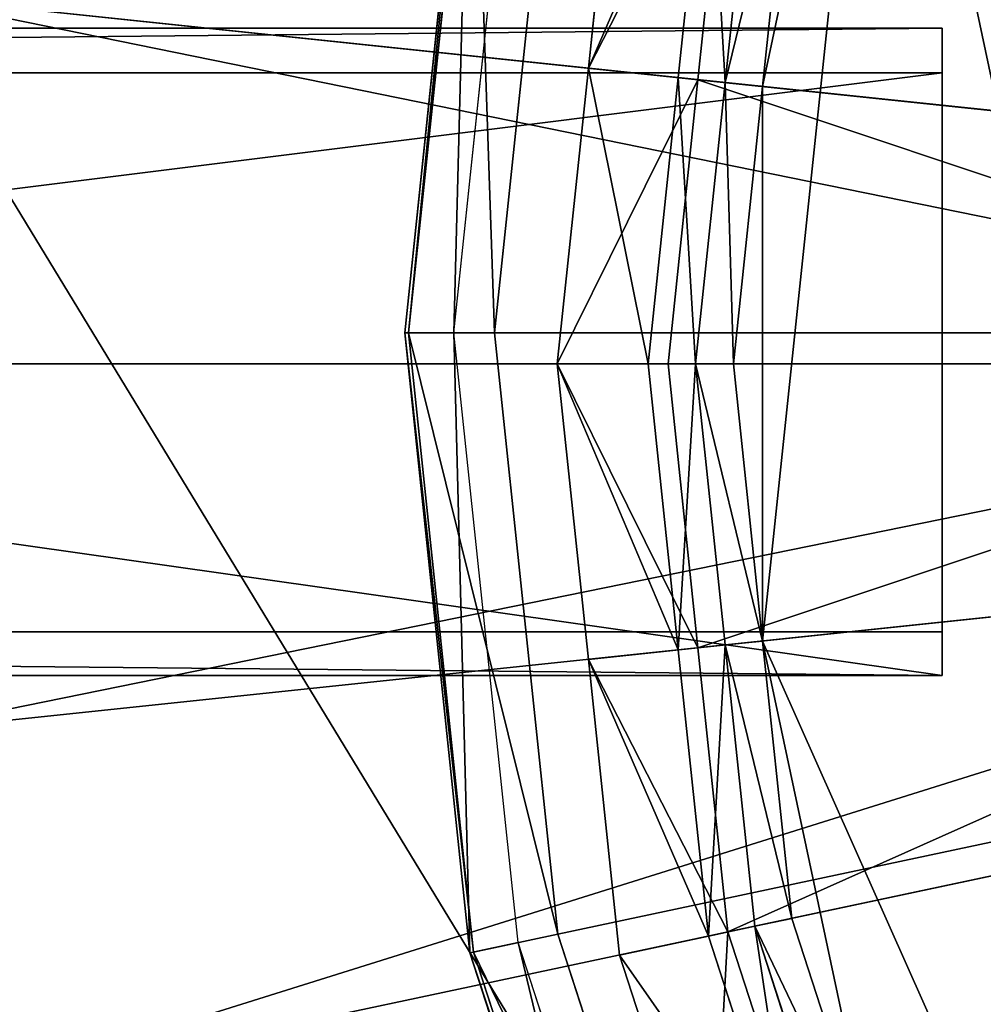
# Model space of a CAD drawing. Extents: x 0 to 22.9, y 0 to 20.5.
# Tile 77 of 233: x 3.745 to 4.213, y 14.641 to 15.12. Entities that reach past the tile are written whole.
import ezdxf

# ---------------------------------------------------------------- set-up
doc = ezdxf.new("R2010")
doc.units = 0
doc.header["$MEASUREMENT"] = 0
doc.layers.get('0').update_dxf_attribs({"color": 13, "linetype": 'CONTINUOUS'})
for name, color, linetype in [('CAST_IRON_-_PLATES_4', 27, 'CONTINUOUS'), ('GALVANIZED_METAL', 252, 'CONTINUOUS'), ('STAINLESS_STEEL', 251, 'CONTINUOUS')]:
    doc.layers.add(name, color=color, linetype=linetype)

# ---------------------------------------------------------------- blocks, each defined once
blk = doc.blocks.new('NGM5458UC_TRADECAD_DXF')
at = {"layer": 'CAST_IRON_-_PLATES_4', "color": 0}
for p, q in [((3.9324, 14.9675, 3.1451), (3.9641, 15.2688, 3.1451)), ((3.9324, 14.9675, 3.1451), (3.9641, 15.2688, 3.1451)), ((3.9659, 15.2684, 3.2097), (3.9343, 14.9675, 3.2097)), ((3.9659, 15.2684, 3.2097), (3.9343, 14.9675, 3.2097)), ((3.9563, 14.9675, 3.1451), (3.9875, 15.2638, 3.1451)), ((3.9761, 14.9675, 3.2743), (4.0068, 15.2597, 3.2743)), ((3.9761, 14.9675, 3.2743), (4.0068, 15.2597, 3.2743)), ((4.1935, 15.1155, 3.7486), (1.9771, 15.1155, 3.6692)), ((4.1935, 15.1155, 3.7486), (1.9771, 15.1155, 3.6692)), ((4.1935, 14.801, 3.7486), (4.1935, 15.1155, 3.7486)), ((4.1935, 15.1155, 3.7486), (4.1935, 15.0939, 4.0797)), ((4.1935, 14.801, 3.7486), (4.1935, 15.1155, 3.7486)), ((4.1935, 15.1155, 3.7486), (4.1935, 15.0939, 4.0797)), ((4.1935, 15.0939, 4.0797), (2.0222, 15.0939, 4.0797)), ((4.1935, 15.0939, 4.0797), (2.0222, 15.0939, 4.0797)), ((4.1935, 15.0939, 4.0797), (4.1935, 14.8223, 4.0797)), ((4.1935, 15.0939, 4.0797), (4.1935, 14.8223, 4.0797)), ((3.9343, 14.9675, 3.2097), (3.9324, 14.9675, 3.1451)), ((3.9343, 14.9675, 3.2097), (3.9324, 14.9675, 3.1451)), ((3.9641, 14.6663, 3.1451), (3.9324, 14.9675, 3.1451)), ((3.9324, 14.9675, 3.1451), (3.9563, 14.9675, 3.1451)), ((3.9324, 14.9675, 3.1451), (3.9563, 14.9675, 3.1451)), ((3.9641, 14.6663, 3.1451), (3.9324, 14.9675, 3.1451)), ((3.9343, 14.9675, 3.2097), (3.9659, 14.6667, 3.2097)), ((3.9761, 14.9675, 3.2743), (3.9343, 14.9675, 3.2097)), ((3.9761, 14.9675, 3.2743), (3.9343, 14.9675, 3.2097)), ((3.9343, 14.9675, 3.2097), (3.9659, 14.6667, 3.2097)), ((3.9875, 14.6713, 3.1451), (3.9563, 14.9675, 3.1451)), ((5.3812, 14.9675, 3.2743), (3.9761, 14.9675, 3.2743)), ((5.3812, 14.9675, 3.2743), (3.9761, 14.9675, 3.2743)), ((4.0068, 14.6754, 3.2743), (3.9761, 14.9675, 3.2743)), ((4.0068, 14.6754, 3.2743), (3.9761, 14.9675, 3.2743)), ((5.3812, 14.9675, 3.2743), (4.0068, 14.6754, 3.2743)), ((5.3812, 14.9675, 3.2743), (4.0068, 14.6754, 3.2743)), ((2.0222, 14.8223, 4.0797), (4.1935, 14.8223, 4.0797)), ((2.0222, 14.8223, 4.0797), (4.1935, 14.8223, 4.0797)), ((4.1935, 14.8223, 4.0797), (4.1935, 14.801, 3.7486)), ((4.1935, 14.8223, 4.0797), (4.1935, 14.801, 3.7486)), ((1.9771, 14.801, 3.6692), (4.1935, 14.801, 3.7486)), ((1.9771, 14.801, 3.6692), (4.1935, 14.801, 3.7486)), ((4.0068, 14.6754, 3.2743), (3.9659, 14.6667, 3.2097)), ((4.0068, 14.6754, 3.2743), (3.9659, 14.6667, 3.2097)), ((4.0976, 14.396, 3.2743), (4.0068, 14.6754, 3.2743)), ((4.0976, 14.396, 3.2743), (4.0068, 14.6754, 3.2743)), ((3.9641, 14.6663, 3.1451), (3.9875, 14.6713, 3.1451)), ((3.9641, 14.6663, 3.1451), (3.9875, 14.6713, 3.1451)), ((4.0795, 14.388, 3.1451), (3.9875, 14.6713, 3.1451)), ((3.9659, 14.6667, 3.2097), (3.9641, 14.6663, 3.1451)), ((3.9659, 14.6667, 3.2097), (3.9641, 14.6663, 3.1451)), ((4.0577, 14.3782, 3.1451), (3.9641, 14.6663, 3.1451)), ((4.0577, 14.3782, 3.1451), (3.9641, 14.6663, 3.1451)), ((3.9659, 14.6667, 3.2097), (4.0594, 14.379, 3.2097)), ((3.9659, 14.6667, 3.2097), (4.0594, 14.379, 3.2097))]:
    blk.add_line(p, q, dxfattribs=at)
at = {"layer": 'STAINLESS_STEEL', "color": 0}
for p, q in [((10.3994, 4.0945, 1.9807), (1.0824, 19.4007, 1.9807)), ((10.3994, 4.0945, 1.9807), (1.0824, 19.4007, 1.9807)), ((4.1062, 15.0872, 3.143), (4.1622, 15.3507, 3.143)), ((4.1622, 15.3507, 3.143), (4.1062, 14.8178, 3.143)), ((4.1062, 15.0872, 3.143), (4.1622, 15.3507, 3.143)), ((4.1622, 15.3507, 3.143), (4.1062, 14.8178, 3.143)), ((4.0216, 15.0961, 2.6043), (4.0367, 15.2397, 2.6043)), ((4.0216, 15.0961, 2.6043), (4.0367, 15.2397, 2.6043)), ((4.0653, 15.0915, 2.9088), (4.0799, 15.2305, 2.9088)), ((4.0653, 15.0915, 2.9088), (4.0799, 15.2305, 2.9088)), ((4.0893, 15.2285, 2.5488), (4.0748, 15.0905, 2.5488)), ((4.0893, 15.2285, 2.5488), (4.0748, 15.0905, 2.5488)), ((4.088, 15.0891, 2.9088), (4.1024, 15.2257, 2.9088)), ((4.1024, 15.2257, 2.9767), (4.088, 15.0891, 2.9767)), ((4.088, 15.0891, 2.9088), (4.1024, 15.2257, 2.9088)), ((4.1024, 15.2257, 2.9767), (4.088, 15.0891, 2.9767)), ((4.1204, 15.2219, 3.143), (4.1062, 15.0872, 3.143)), ((4.1204, 15.2219, 3.143), (4.1062, 15.0872, 3.143)), ((4.5728, 15.0382, 2.419), (3.685, 15.1315, 2.3976)), ((4.5728, 15.0382, 2.419), (3.685, 15.1315, 2.3976)), ((4.0065, 14.9525, 2.6043), (4.0216, 15.0961, 2.6043)), ((4.0065, 14.9525, 2.6043), (4.0216, 15.0961, 2.6043)), ((4.0216, 15.0961, 2.6043), (4.0653, 15.0915, 2.9088)), ((4.0216, 15.0961, 2.6043), (4.0653, 15.0915, 2.9088)), ((4.0748, 15.0905, 2.5488), (4.0216, 15.0961, 2.6043)), ((4.0748, 15.0905, 2.5488), (4.0216, 15.0961, 2.6043)), ((4.0507, 14.9525, 2.9088), (4.0653, 15.0915, 2.9088)), ((4.0507, 14.9525, 2.9088), (4.0653, 15.0915, 2.9088)), ((4.0748, 15.0905, 2.5488), (4.0603, 14.9525, 2.5488)), ((4.0748, 15.0905, 2.5488), (4.0603, 14.9525, 2.5488)), ((4.0653, 15.0915, 2.9088), (4.088, 15.0891, 2.9088)), ((4.0653, 15.0915, 2.9088), (4.088, 15.0891, 2.9088)), ((4.4981, 15.046, 2.5309), (4.0748, 15.0905, 2.5488)), ((4.4981, 15.046, 2.5309), (4.0748, 15.0905, 2.5488)), ((4.0737, 14.9525, 2.9088), (4.088, 15.0891, 2.9088)), ((4.088, 15.0891, 2.9767), (4.0737, 14.9525, 2.9767)), ((4.0737, 14.9525, 2.9088), (4.088, 15.0891, 2.9088)), ((4.088, 15.0891, 2.9767), (4.0737, 14.9525, 2.9767)), ((4.088, 15.0891, 2.9088), (4.088, 15.0891, 2.9767)), ((4.088, 15.0891, 2.9088), (4.088, 15.0891, 2.9767)), ((4.088, 15.0891, 2.9767), (4.1062, 15.0872, 3.143)), ((4.088, 15.0891, 2.9767), (4.1062, 15.0872, 3.143)), ((4.1062, 15.0872, 3.143), (4.0921, 14.9525, 3.143)), ((4.1062, 15.0872, 3.143), (4.0921, 14.9525, 3.143)), ((4.5638, 14.9525, 2.419), (3.6662, 14.9525, 2.3976)), ((4.5638, 14.9525, 2.419), (3.6662, 14.9525, 2.3976)), ((4.0216, 14.8089, 2.6043), (4.0065, 14.9525, 2.6043)), ((4.0065, 14.9525, 2.6043), (4.0507, 14.9525, 2.9088)), ((4.0065, 14.9525, 2.6043), (4.0507, 14.9525, 2.9088)), ((4.0603, 14.9525, 2.5488), (4.0065, 14.9525, 2.6043)), ((4.0216, 14.8089, 2.6043), (4.0065, 14.9525, 2.6043)), ((4.0603, 14.9525, 2.5488), (4.0065, 14.9525, 2.6043)), ((4.0653, 14.8135, 2.9088), (4.0507, 14.9525, 2.9088)), ((4.0507, 14.9525, 2.9088), (4.0737, 14.9525, 2.9088)), ((4.0507, 14.9525, 2.9088), (4.0737, 14.9525, 2.9088)), ((4.0653, 14.8135, 2.9088), (4.0507, 14.9525, 2.9088)), ((4.4883, 14.9525, 2.5309), (4.0603, 14.9525, 2.5488)), ((4.0603, 14.9525, 2.5488), (4.0748, 14.8145, 2.5488)), ((4.4883, 14.9525, 2.5309), (4.0603, 14.9525, 2.5488)), ((4.0603, 14.9525, 2.5488), (4.0748, 14.8145, 2.5488)), ((4.088, 14.8159, 2.9088), (4.0737, 14.9525, 2.9088)), ((4.0737, 14.9525, 2.9088), (4.0737, 14.9525, 2.9767)), ((4.0737, 14.9525, 2.9767), (4.088, 14.8159, 2.9767)), ((4.0737, 14.9525, 2.9088), (4.0737, 14.9525, 2.9767)), ((4.088, 14.8159, 2.9088), (4.0737, 14.9525, 2.9088)), ((4.0737, 14.9525, 2.9767), (4.088, 14.8159, 2.9767)), ((4.0737, 14.9525, 2.9767), (4.0921, 14.9525, 3.143)), ((4.0737, 14.9525, 2.9767), (4.0921, 14.9525, 3.143)), ((4.0921, 14.9525, 3.143), (4.1062, 14.8178, 3.143)), ((4.0921, 14.9525, 3.143), (4.1062, 14.8178, 3.143)), ((4.5728, 14.8669, 2.419), (3.685, 14.7735, 2.3976)), ((4.5728, 14.8669, 2.419), (3.685, 14.7735, 2.3976)), ((4.4981, 14.859, 2.5309), (4.0748, 14.8145, 2.5488)), ((4.4981, 14.859, 2.5309), (4.0748, 14.8145, 2.5488)), ((4.088, 14.8159, 2.9767), (4.1062, 14.8178, 3.143)), ((4.088, 14.8159, 2.9767), (4.1062, 14.8178, 3.143)), ((4.1062, 14.8178, 3.143), (4.1204, 14.6831, 3.143)), ((4.1062, 14.8178, 3.143), (4.1204, 14.6831, 3.143)), ((4.1062, 14.8178, 3.143), (4.1622, 14.5543, 3.143)), ((4.1062, 14.8178, 3.143), (4.1622, 14.5543, 3.143)), ((4.1062, 14.8178, 3.143), (4.4301, 14.0903, 3.143)), ((4.1062, 14.8178, 3.143), (4.4301, 14.0903, 3.143)), ((4.0748, 14.8145, 2.5488), (4.0216, 14.8089, 2.6043)), ((4.0748, 14.8145, 2.5488), (4.0216, 14.8089, 2.6043)), ((4.0216, 14.8089, 2.6043), (4.0653, 14.8135, 2.9088)), ((4.0216, 14.8089, 2.6043), (4.0653, 14.8135, 2.9088)), ((4.0653, 14.8135, 2.9088), (4.088, 14.8159, 2.9088)), ((4.0653, 14.8135, 2.9088), (4.088, 14.8159, 2.9088)), ((4.0799, 14.6745, 2.9088), (4.0653, 14.8135, 2.9088)), ((4.0799, 14.6745, 2.9088), (4.0653, 14.8135, 2.9088)), ((4.0748, 14.8145, 2.5488), (4.0893, 14.6765, 2.5488)), ((4.0748, 14.8145, 2.5488), (4.0893, 14.6765, 2.5488)), ((4.1024, 14.6793, 2.9088), (4.088, 14.8159, 2.9088)), ((4.088, 14.8159, 2.9088), (4.088, 14.8159, 2.9767)), ((4.088, 14.8159, 2.9767), (4.1024, 14.6793, 2.9767)), ((4.088, 14.8159, 2.9088), (4.088, 14.8159, 2.9767)), ((4.1024, 14.6793, 2.9088), (4.088, 14.8159, 2.9088)), ((4.088, 14.8159, 2.9767), (4.1024, 14.6793, 2.9767)), ((4.0367, 14.6653, 2.6043), (4.0216, 14.8089, 2.6043)), ((4.0367, 14.6653, 2.6043), (4.0216, 14.8089, 2.6043)), ((4.5818, 14.7812, 2.419), (3.7038, 14.5946, 2.3976)), ((4.5818, 14.7812, 2.419), (3.7038, 14.5946, 2.3976)), ((4.5079, 14.7655, 2.5309), (4.0893, 14.6765, 2.5488)), ((4.5079, 14.7655, 2.5309), (4.0893, 14.6765, 2.5488)), ((4.0799, 14.6745, 2.9088), (4.1024, 14.6793, 2.9088)), ((4.0799, 14.6745, 2.9088), (4.1024, 14.6793, 2.9088)), ((4.1024, 14.6793, 2.9767), (4.1204, 14.6831, 3.143)), ((4.1024, 14.6793, 2.9767), (4.1204, 14.6831, 3.143)), ((4.1448, 14.5487, 2.9088), (4.1024, 14.6793, 2.9088)), ((4.1024, 14.6793, 2.9088), (4.1024, 14.6793, 2.9767)), ((4.1024, 14.6793, 2.9767), (4.1448, 14.5487, 2.9767)), ((4.1024, 14.6793, 2.9088), (4.1024, 14.6793, 2.9767)), ((4.1448, 14.5487, 2.9088), (4.1024, 14.6793, 2.9088)), ((4.1024, 14.6793, 2.9767), (4.1448, 14.5487, 2.9767)), ((4.1204, 14.6831, 3.143), (4.1622, 14.5543, 3.143)), ((4.1204, 14.6831, 3.143), (4.1622, 14.5543, 3.143)), ((4.0893, 14.6765, 2.5488), (4.0367, 14.6653, 2.6043)), ((4.0893, 14.6765, 2.5488), (4.0367, 14.6653, 2.6043)), ((4.0367, 14.6653, 2.6043), (4.0799, 14.6745, 2.9088)), ((4.0367, 14.6653, 2.6043), (4.0799, 14.6745, 2.9088)), ((4.1231, 14.5416, 2.9088), (4.0799, 14.6745, 2.9088)), ((4.1231, 14.5416, 2.9088), (4.0799, 14.6745, 2.9088)), ((4.0893, 14.6765, 2.5488), (4.1322, 14.5445, 2.5488)), ((4.0893, 14.6765, 2.5488), (4.1322, 14.5445, 2.5488)), ((4.0813, 14.528, 2.6043), (4.0367, 14.6653, 2.6043)), ((4.0813, 14.528, 2.6043), (4.0367, 14.6653, 2.6043))]:
    blk.add_line(p, q, dxfattribs=at)
at = {"layer": 'CAST_IRON_-_PLATES_4', "color": 0}
mesh = blk.add_polyface(dxfattribs=at)
corners = [(5.3812, 14.9675, 3.2743), (4.0976, 15.5391, 3.2743), (4.2444, 15.7934, 3.2743)]
mesh.append_faces([[corners[k] for k in face] for face in [(0, 1, 2)]], dxfattribs={"color": 0})
mesh = blk.add_polyface(dxfattribs=at)
corners = [(5.3812, 14.9675, 3.2743), (4.0068, 15.2597, 3.2743), (4.0976, 15.5391, 3.2743)]
mesh.append_faces([[corners[k] for k in face] for face in [(0, 1, 2)]], dxfattribs={"color": 0})
mesh = blk.add_polyface(dxfattribs=at)
corners = [(3.9641, 15.2688, 3.1451), (3.9343, 14.9675, 3.2097), (3.9324, 14.9675, 3.1451), (3.9659, 15.2684, 3.2097)]
mesh.append_faces([[corners[k] for k in face] for face in [(0, 1, 2), (1, 0, 3)]], dxfattribs={"vtx0": -1, "color": 0})
mesh = blk.add_polyface(dxfattribs=at)
corners = [(3.9563, 14.9675, 3.1451), (3.9641, 15.2688, 3.1451), (3.9324, 14.9675, 3.1451), (3.9875, 15.2638, 3.1451)]
mesh.append_faces([[corners[k] for k in face] for face in [(0, 1, 2), (1, 0, 3)]], dxfattribs={"vtx0": -1, "color": 0})
mesh = blk.add_polyface(dxfattribs=at)
corners = [(3.9659, 15.2684, 3.2097), (3.9761, 14.9675, 3.2743), (3.9343, 14.9675, 3.2097), (4.0068, 15.2597, 3.2743)]
mesh.append_faces([[corners[k] for k in face] for face in [(0, 1, 2), (1, 0, 3)]], dxfattribs={"vtx0": -1, "color": 0})
mesh = blk.add_polyface(dxfattribs=at)
corners = [(5.3812, 14.9675, 3.2743), (3.9761, 14.9675, 3.2743), (4.0068, 15.2597, 3.2743)]
mesh.append_faces([[corners[k] for k in face] for face in [(0, 1, 2)]], dxfattribs={"color": 0})
mesh = blk.add_polyface(dxfattribs=at)
corners = [(4.1935, 14.801, 3.7486), (1.9771, 15.1155, 3.6692), (1.9771, 14.801, 3.6692), (4.1935, 15.1155, 3.7486)]
mesh.append_faces([[corners[k] for k in face] for face in [(0, 1, 2), (1, 0, 3)]], dxfattribs={"vtx0": -1, "color": 0})
mesh = blk.add_polyface(dxfattribs=at)
corners = [(2.0222, 15.0939, 4.0797), (1.9771, 15.1155, 3.6692), (4.1935, 15.1155, 3.7486)]
mesh.append_faces([[corners[k] for k in face] for face in [(0, 1, 2)]], dxfattribs={"color": 0})
mesh = blk.add_polyface(dxfattribs=at)
corners = [(2.0222, 15.0939, 4.0797), (4.1935, 15.1155, 3.7486), (4.1935, 15.0939, 4.0797)]
mesh.append_faces([[corners[k] for k in face] for face in [(0, 1, 2)]], dxfattribs={"color": 0})
mesh = blk.add_polyface(dxfattribs=at)
corners = [(4.1935, 14.8223, 4.0797), (4.1935, 15.1155, 3.7486), (4.1935, 14.801, 3.7486), (4.1935, 15.0939, 4.0797)]
mesh.append_faces([[corners[k] for k in face] for face in [(0, 1, 2), (1, 0, 3)]], dxfattribs={"vtx0": -1, "color": 0})
mesh = blk.add_polyface(dxfattribs=at)
corners = [(4.1935, 15.0939, 4.0797), (2.0222, 14.8223, 4.0797), (2.0222, 15.0939, 4.0797), (4.1935, 14.8223, 4.0797)]
mesh.append_faces([[corners[k] for k in face] for face in [(0, 1, 2), (1, 0, 3)]], dxfattribs={"vtx0": -1, "color": 0})
mesh = blk.add_polyface(dxfattribs=at)
corners = [(3.9324, 14.9675, 3.1451), (3.9659, 14.6667, 3.2097), (3.9641, 14.6663, 3.1451), (3.9343, 14.9675, 3.2097)]
mesh.append_faces([[corners[k] for k in face] for face in [(0, 1, 2), (1, 0, 3)]], dxfattribs={"vtx0": -1, "color": 0})
mesh = blk.add_polyface(dxfattribs=at)
corners = [(3.9641, 14.6663, 3.1451), (3.9563, 14.9675, 3.1451), (3.9324, 14.9675, 3.1451), (3.9875, 14.6713, 3.1451)]
mesh.append_faces([[corners[k] for k in face] for face in [(0, 1, 2), (1, 0, 3)]], dxfattribs={"vtx0": -1, "color": 0})
mesh = blk.add_polyface(dxfattribs=at)
corners = [(3.9343, 14.9675, 3.2097), (4.0068, 14.6754, 3.2743), (3.9659, 14.6667, 3.2097), (3.9761, 14.9675, 3.2743)]
mesh.append_faces([[corners[k] for k in face] for face in [(0, 1, 2), (1, 0, 3)]], dxfattribs={"vtx0": -1, "color": 0})
mesh = blk.add_polyface(dxfattribs=at)
corners = [(5.3812, 14.9675, 3.2743), (4.0068, 14.6754, 3.2743), (3.9761, 14.9675, 3.2743)]
mesh.append_faces([[corners[k] for k in face] for face in [(0, 1, 2)]], dxfattribs={"color": 0})
mesh = blk.add_polyface(dxfattribs=at)
corners = [(5.3812, 14.9675, 3.2743), (4.0976, 14.396, 3.2743), (4.0068, 14.6754, 3.2743)]
mesh.append_faces([[corners[k] for k in face] for face in [(0, 1, 2)]], dxfattribs={"color": 0})
mesh = blk.add_polyface(dxfattribs=at)
corners = [(5.3812, 14.9675, 3.2743), (4.2444, 14.1416, 3.2743), (4.0976, 14.396, 3.2743)]
mesh.append_faces([[corners[k] for k in face] for face in [(0, 1, 2)]], dxfattribs={"color": 0})
mesh = blk.add_polyface(dxfattribs=at)
corners = [(2.0222, 14.8223, 4.0797), (4.1935, 14.801, 3.7486), (1.9771, 14.801, 3.6692)]
mesh.append_faces([[corners[k] for k in face] for face in [(0, 1, 2)]], dxfattribs={"color": 0})
mesh = blk.add_polyface(dxfattribs=at)
corners = [(4.1935, 14.8223, 4.0797), (4.1935, 14.801, 3.7486), (2.0222, 14.8223, 4.0797)]
mesh.append_faces([[corners[k] for k in face] for face in [(0, 1, 2)]], dxfattribs={"color": 0})
mesh = blk.add_polyface(dxfattribs=at)
corners = [(3.9659, 14.6667, 3.2097), (4.0976, 14.396, 3.2743), (4.0594, 14.379, 3.2097), (4.0068, 14.6754, 3.2743)]
mesh.append_faces([[corners[k] for k in face] for face in [(0, 1, 2), (1, 0, 3)]], dxfattribs={"vtx0": -1, "color": 0})
mesh = blk.add_polyface(dxfattribs=at)
corners = [(4.0577, 14.3782, 3.1451), (3.9875, 14.6713, 3.1451), (3.9641, 14.6663, 3.1451), (4.0795, 14.388, 3.1451)]
mesh.append_faces([[corners[k] for k in face] for face in [(0, 1, 2), (1, 0, 3)]], dxfattribs={"vtx0": -1, "color": 0})
mesh = blk.add_polyface(dxfattribs=at)
corners = [(3.9641, 14.6663, 3.1451), (4.0594, 14.379, 3.2097), (4.0577, 14.3782, 3.1451), (3.9659, 14.6667, 3.2097)]
mesh.append_faces([[corners[k] for k in face] for face in [(0, 1, 2), (1, 0, 3)]], dxfattribs={"vtx0": -1, "color": 0})
at = {"layer": 'GALVANIZED_METAL', "color": 0}
mesh = blk.add_polyface(dxfattribs=at)
corners = [(22.2899, 0.579), (0.6671, 18.884), (0.6671, 0.9145), (22.2899, 18.884)]
mesh.append_faces([[corners[k] for k in face] for face in [(0, 1, 2), (1, 0, 3)]], dxfattribs={"vtx0": -1, "color": 0})
at = {"layer": 'STAINLESS_STEEL', "color": 0}
mesh = blk.add_polyface(dxfattribs=at)
corners = [(10.9712, 19.4002, 1.9807), (10.3994, 4.0945, 1.9807), (1.0824, 19.4007, 1.9807), (10.9712, 4.6528, 1.9807)]
mesh.append_faces([[corners[k] for k in face] for face in [(0, 1, 2), (1, 0, 3)]], dxfattribs={"vtx0": -1, "color": 0})
mesh = blk.add_polyface(dxfattribs=at)
corners = [(10.3994, 4.0945, 1.9807), (1.0824, 4.0945, 1.9807), (1.0824, 19.4007, 1.9807)]
mesh.append_faces([[corners[k] for k in face] for face in [(0, 1, 2)]], dxfattribs={"color": 0})
mesh = blk.add_polyface(dxfattribs=at)
corners = [(4.1622, 15.3507, 3.143), (4.4301, 14.0903, 3.143), (4.1062, 14.8178, 3.143), (4.4301, 15.8147, 3.143)]
mesh.append_faces([[corners[k] for k in face] for face in [(0, 1, 2), (1, 0, 3)]], dxfattribs={"vtx0": -1, "color": 0})
mesh = blk.add_polyface(dxfattribs=at)
corners = [(4.1062, 15.0872, 3.143), (4.1062, 14.8178, 3.143), (4.0921, 14.9525, 3.143), (4.1622, 15.3507, 3.143)]
mesh.append_faces([[corners[k] for k in face] for face in [(0, 1, 2), (1, 0, 3)]], dxfattribs={"vtx0": -1, "color": 0})
mesh = blk.add_polyface(dxfattribs=at)
corners = [(4.1622, 15.3507, 3.143), (4.1062, 15.0872, 3.143), (4.1204, 15.2219, 3.143)]
mesh.append_faces([[corners[k] for k in face] for face in [(0, 1, 2)]], dxfattribs={"color": 0})
mesh = blk.add_polyface(dxfattribs=at)
corners = [(3.7038, 15.3104, 2.3976), (4.5728, 15.0382, 2.419), (3.685, 15.1315, 2.3976), (4.5818, 15.1238, 2.419)]
mesh.append_faces([[corners[k] for k in face] for face in [(0, 1, 2), (1, 0, 3)]], dxfattribs={"vtx0": -1, "color": 0})
mesh = blk.add_polyface(dxfattribs=at)
corners = [(4.0216, 15.0961, 2.6043), (4.0799, 15.2305, 2.9088), (4.0653, 15.0915, 2.9088), (4.0367, 15.2397, 2.6043)]
mesh.append_faces([[corners[k] for k in face] for face in [(0, 1, 2), (1, 0, 3)]], dxfattribs={"vtx0": -1, "color": 0})
mesh = blk.add_polyface(dxfattribs=at)
corners = [(4.0893, 15.2285, 2.5488), (4.0216, 15.0961, 2.6043), (4.0748, 15.0905, 2.5488), (4.0367, 15.2397, 2.6043)]
mesh.append_faces([[corners[k] for k in face] for face in [(0, 1, 2), (1, 0, 3)]], dxfattribs={"vtx0": -1, "color": 0})
mesh = blk.add_polyface(dxfattribs=at)
corners = [(4.0799, 15.2305, 2.9088), (4.088, 15.0891, 2.9088), (4.0653, 15.0915, 2.9088), (4.1024, 15.2257, 2.9088)]
mesh.append_faces([[corners[k] for k in face] for face in [(0, 1, 2), (1, 0, 3)]], dxfattribs={"vtx0": -1, "color": 0})
mesh = blk.add_polyface(dxfattribs=at)
corners = [(4.4981, 15.046, 2.5309), (4.0893, 15.2285, 2.5488), (4.0748, 15.0905, 2.5488), (4.5079, 15.1395, 2.5309)]
mesh.append_faces([[corners[k] for k in face] for face in [(0, 1, 2), (1, 0, 3)]], dxfattribs={"vtx0": -1, "color": 0})
mesh = blk.add_polyface(dxfattribs=at)
corners = [(4.1024, 15.2257, 2.9088), (4.088, 15.0891, 2.9767), (4.088, 15.0891, 2.9088), (4.1024, 15.2257, 2.9767)]
mesh.append_faces([[corners[k] for k in face] for face in [(0, 1, 2), (1, 0, 3)]], dxfattribs={"vtx0": -1, "color": 0})
mesh = blk.add_polyface(dxfattribs=at)
corners = [(4.088, 15.0891, 2.9767), (4.1204, 15.2219, 3.143), (4.1062, 15.0872, 3.143), (4.1024, 15.2257, 2.9767)]
mesh.append_faces([[corners[k] for k in face] for face in [(0, 1, 2), (1, 0, 3)]], dxfattribs={"vtx0": -1, "color": 0})
mesh = blk.add_polyface(dxfattribs=at)
corners = [(3.685, 15.1315, 2.3976), (4.5638, 14.9525, 2.419), (3.6662, 14.9525, 2.3976), (4.5728, 15.0382, 2.419)]
mesh.append_faces([[corners[k] for k in face] for face in [(0, 1, 2), (1, 0, 3)]], dxfattribs={"vtx0": -1, "color": 0})
mesh = blk.add_polyface(dxfattribs=at)
corners = [(4.0216, 15.0961, 2.6043), (4.0507, 14.9525, 2.9088), (4.0065, 14.9525, 2.6043), (4.0653, 15.0915, 2.9088)]
mesh.append_faces([[corners[k] for k in face] for face in [(0, 1, 2), (1, 0, 3)]], dxfattribs={"vtx0": -1, "color": 0})
mesh = blk.add_polyface(dxfattribs=at)
corners = [(4.0748, 15.0905, 2.5488), (4.0065, 14.9525, 2.6043), (4.0603, 14.9525, 2.5488), (4.0216, 15.0961, 2.6043)]
mesh.append_faces([[corners[k] for k in face] for face in [(0, 1, 2), (1, 0, 3)]], dxfattribs={"vtx0": -1, "color": 0})
mesh = blk.add_polyface(dxfattribs=at)
corners = [(4.0653, 15.0915, 2.9088), (4.0737, 14.9525, 2.9088), (4.0507, 14.9525, 2.9088), (4.088, 15.0891, 2.9088)]
mesh.append_faces([[corners[k] for k in face] for face in [(0, 1, 2), (1, 0, 3)]], dxfattribs={"vtx0": -1, "color": 0})
mesh = blk.add_polyface(dxfattribs=at)
corners = [(4.4883, 14.9525, 2.5309), (4.0748, 15.0905, 2.5488), (4.0603, 14.9525, 2.5488), (4.4981, 15.046, 2.5309)]
mesh.append_faces([[corners[k] for k in face] for face in [(0, 1, 2), (1, 0, 3)]], dxfattribs={"vtx0": -1, "color": 0})
mesh = blk.add_polyface(dxfattribs=at)
corners = [(4.088, 15.0891, 2.9088), (4.0737, 14.9525, 2.9767), (4.0737, 14.9525, 2.9088), (4.088, 15.0891, 2.9767)]
mesh.append_faces([[corners[k] for k in face] for face in [(0, 1, 2), (1, 0, 3)]], dxfattribs={"vtx0": -1, "color": 0})
mesh = blk.add_polyface(dxfattribs=at)
corners = [(4.088, 15.0891, 2.9767), (4.0921, 14.9525, 3.143), (4.0737, 14.9525, 2.9767), (4.1062, 15.0872, 3.143)]
mesh.append_faces([[corners[k] for k in face] for face in [(0, 1, 2), (1, 0, 3)]], dxfattribs={"vtx0": -1, "color": 0})
mesh = blk.add_polyface(dxfattribs=at)
corners = [(4.5638, 14.9525, 2.419), (3.685, 14.7735, 2.3976), (3.6662, 14.9525, 2.3976), (4.5728, 14.8669, 2.419)]
mesh.append_faces([[corners[k] for k in face] for face in [(0, 1, 2), (1, 0, 3)]], dxfattribs={"vtx0": -1, "color": 0})
mesh = blk.add_polyface(dxfattribs=at)
corners = [(4.0065, 14.9525, 2.6043), (4.0653, 14.8135, 2.9088), (4.0216, 14.8089, 2.6043), (4.0507, 14.9525, 2.9088)]
mesh.append_faces([[corners[k] for k in face] for face in [(0, 1, 2), (1, 0, 3)]], dxfattribs={"vtx0": -1, "color": 0})
mesh = blk.add_polyface(dxfattribs=at)
corners = [(4.0748, 14.8145, 2.5488), (4.0065, 14.9525, 2.6043), (4.0216, 14.8089, 2.6043), (4.0603, 14.9525, 2.5488)]
mesh.append_faces([[corners[k] for k in face] for face in [(0, 1, 2), (1, 0, 3)]], dxfattribs={"vtx0": -1, "color": 0})
mesh = blk.add_polyface(dxfattribs=at)
corners = [(4.0737, 14.9525, 2.9088), (4.0653, 14.8135, 2.9088), (4.0507, 14.9525, 2.9088), (4.088, 14.8159, 2.9088)]
mesh.append_faces([[corners[k] for k in face] for face in [(0, 1, 2), (1, 0, 3)]], dxfattribs={"vtx0": -1, "color": 0})
mesh = blk.add_polyface(dxfattribs=at)
corners = [(4.0748, 14.8145, 2.5488), (4.4883, 14.9525, 2.5309), (4.0603, 14.9525, 2.5488), (4.4981, 14.859, 2.5309)]
mesh.append_faces([[corners[k] for k in face] for face in [(0, 1, 2), (1, 0, 3)]], dxfattribs={"vtx0": -1, "color": 0})
mesh = blk.add_polyface(dxfattribs=at)
corners = [(4.0737, 14.9525, 2.9088), (4.088, 14.8159, 2.9767), (4.088, 14.8159, 2.9088), (4.0737, 14.9525, 2.9767)]
mesh.append_faces([[corners[k] for k in face] for face in [(0, 1, 2), (1, 0, 3)]], dxfattribs={"vtx0": -1, "color": 0})
mesh = blk.add_polyface(dxfattribs=at)
corners = [(4.0737, 14.9525, 2.9767), (4.1062, 14.8178, 3.143), (4.088, 14.8159, 2.9767), (4.0921, 14.9525, 3.143)]
mesh.append_faces([[corners[k] for k in face] for face in [(0, 1, 2), (1, 0, 3)]], dxfattribs={"vtx0": -1, "color": 0})
mesh = blk.add_polyface(dxfattribs=at)
corners = [(4.5728, 14.8669, 2.419), (3.7038, 14.5946, 2.3976), (3.685, 14.7735, 2.3976), (4.5818, 14.7812, 2.419)]
mesh.append_faces([[corners[k] for k in face] for face in [(0, 1, 2), (1, 0, 3)]], dxfattribs={"vtx0": -1, "color": 0})
mesh = blk.add_polyface(dxfattribs=at)
corners = [(4.0893, 14.6765, 2.5488), (4.4981, 14.859, 2.5309), (4.0748, 14.8145, 2.5488), (4.5079, 14.7655, 2.5309)]
mesh.append_faces([[corners[k] for k in face] for face in [(0, 1, 2), (1, 0, 3)]], dxfattribs={"vtx0": -1, "color": 0})
mesh = blk.add_polyface(dxfattribs=at)
corners = [(4.088, 14.8159, 2.9767), (4.1204, 14.6831, 3.143), (4.1024, 14.6793, 2.9767), (4.1062, 14.8178, 3.143)]
mesh.append_faces([[corners[k] for k in face] for face in [(0, 1, 2), (1, 0, 3)]], dxfattribs={"vtx0": -1, "color": 0})
mesh = blk.add_polyface(dxfattribs=at)
corners = [(4.1622, 14.5543, 3.143), (4.1204, 14.6831, 3.143), (4.1062, 14.8178, 3.143)]
mesh.append_faces([[corners[k] for k in face] for face in [(0, 1, 2)]], dxfattribs={"color": 0})
mesh = blk.add_polyface(dxfattribs=at)
corners = [(4.4301, 14.0903, 3.143), (4.1622, 14.5543, 3.143), (4.1062, 14.8178, 3.143), (4.2718, 14.3082, 3.143)]
mesh.append_faces([[corners[k] for k in face] for face in [(0, 1, 2), (1, 0, 3)]], dxfattribs={"vtx0": -1, "color": 0})
mesh = blk.add_polyface(dxfattribs=at)
corners = [(4.0893, 14.6765, 2.5488), (4.0216, 14.8089, 2.6043), (4.0367, 14.6653, 2.6043), (4.0748, 14.8145, 2.5488)]
mesh.append_faces([[corners[k] for k in face] for face in [(0, 1, 2), (1, 0, 3)]], dxfattribs={"vtx0": -1, "color": 0})
mesh = blk.add_polyface(dxfattribs=at)
corners = [(4.0216, 14.8089, 2.6043), (4.0799, 14.6745, 2.9088), (4.0367, 14.6653, 2.6043), (4.0653, 14.8135, 2.9088)]
mesh.append_faces([[corners[k] for k in face] for face in [(0, 1, 2), (1, 0, 3)]], dxfattribs={"vtx0": -1, "color": 0})
mesh = blk.add_polyface(dxfattribs=at)
corners = [(4.088, 14.8159, 2.9088), (4.0799, 14.6745, 2.9088), (4.0653, 14.8135, 2.9088), (4.1024, 14.6793, 2.9088)]
mesh.append_faces([[corners[k] for k in face] for face in [(0, 1, 2), (1, 0, 3)]], dxfattribs={"vtx0": -1, "color": 0})
mesh = blk.add_polyface(dxfattribs=at)
corners = [(4.088, 14.8159, 2.9088), (4.1024, 14.6793, 2.9767), (4.1024, 14.6793, 2.9088), (4.088, 14.8159, 2.9767)]
mesh.append_faces([[corners[k] for k in face] for face in [(0, 1, 2), (1, 0, 3)]], dxfattribs={"vtx0": -1, "color": 0})
mesh = blk.add_polyface(dxfattribs=at)
corners = [(4.5818, 14.7812, 2.419), (3.7594, 14.4234, 2.3976), (3.7038, 14.5946, 2.3976), (4.6084, 14.6993, 2.419)]
mesh.append_faces([[corners[k] for k in face] for face in [(0, 1, 2), (1, 0, 3)]], dxfattribs={"vtx0": -1, "color": 0})
mesh = blk.add_polyface(dxfattribs=at)
corners = [(4.1322, 14.5445, 2.5488), (4.5079, 14.7655, 2.5309), (4.0893, 14.6765, 2.5488), (4.537, 14.6761, 2.5309)]
mesh.append_faces([[corners[k] for k in face] for face in [(0, 1, 2), (1, 0, 3)]], dxfattribs={"vtx0": -1, "color": 0})
mesh = blk.add_polyface(dxfattribs=at)
corners = [(4.6084, 14.6993, 2.419), (3.815, 14.2523, 2.3976), (3.7594, 14.4234, 2.3976), (4.6351, 14.6174, 2.419)]
mesh.append_faces([[corners[k] for k in face] for face in [(0, 1, 2), (1, 0, 3)]], dxfattribs={"vtx0": -1, "color": 0})
mesh = blk.add_polyface(dxfattribs=at)
corners = [(4.1024, 14.6793, 2.9088), (4.1231, 14.5416, 2.9088), (4.0799, 14.6745, 2.9088), (4.1448, 14.5487, 2.9088)]
mesh.append_faces([[corners[k] for k in face] for face in [(0, 1, 2), (1, 0, 3)]], dxfattribs={"vtx0": -1, "color": 0})
mesh = blk.add_polyface(dxfattribs=at)
corners = [(4.1024, 14.6793, 2.9767), (4.1622, 14.5543, 3.143), (4.1448, 14.5487, 2.9767), (4.1204, 14.6831, 3.143)]
mesh.append_faces([[corners[k] for k in face] for face in [(0, 1, 2), (1, 0, 3)]], dxfattribs={"vtx0": -1, "color": 0})
mesh = blk.add_polyface(dxfattribs=at)
corners = [(4.1024, 14.6793, 2.9088), (4.1448, 14.5487, 2.9767), (4.1448, 14.5487, 2.9088), (4.1024, 14.6793, 2.9767)]
mesh.append_faces([[corners[k] for k in face] for face in [(0, 1, 2), (1, 0, 3)]], dxfattribs={"vtx0": -1, "color": 0})
mesh = blk.add_polyface(dxfattribs=at)
corners = [(4.0813, 14.528, 2.6043), (4.0893, 14.6765, 2.5488), (4.0367, 14.6653, 2.6043), (4.1322, 14.5445, 2.5488)]
mesh.append_faces([[corners[k] for k in face] for face in [(0, 1, 2), (1, 0, 3)]], dxfattribs={"vtx0": -1, "color": 0})
mesh = blk.add_polyface(dxfattribs=at)
corners = [(4.0367, 14.6653, 2.6043), (4.1231, 14.5416, 2.9088), (4.0813, 14.528, 2.6043), (4.0799, 14.6745, 2.9088)]
mesh.append_faces([[corners[k] for k in face] for face in [(0, 1, 2), (1, 0, 3)]], dxfattribs={"vtx0": -1, "color": 0})
mesh = blk.add_polyface(dxfattribs=at)
corners = [(4.1751, 14.4126, 2.5488), (4.537, 14.6761, 2.5309), (4.1322, 14.5445, 2.5488), (4.566, 14.5867, 2.5309)]
mesh.append_faces([[corners[k] for k in face] for face in [(0, 1, 2), (1, 0, 3)]], dxfattribs={"vtx0": -1, "color": 0})

msp = doc.modelspace()

# ---------------------------------------------------------------- block references
at = {"color": 0}
msp.add_blockref('NGM5458UC_TRADECAD_DXF', (0, 0), dxfattribs=at)

doc.saveas('drawing.dxf')
